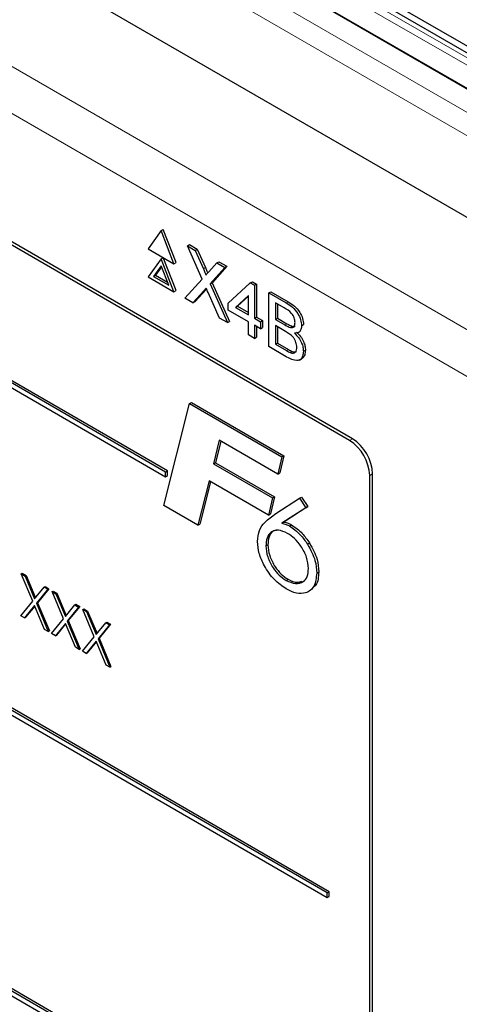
# Paper-space layout 'Blatt4' of a CAD drawing. Header units: millimetres. Extents: x 5 to 418, y 2 to 292.
# Tile 34 of 77: x 97.9 to 105.58, y 166.05 to 183.25. Entities that reach past the tile are written whole.
import ezdxf

# ---------------------------------------------------------------- set-up
doc = ezdxf.new("R2010")
doc.units = ezdxf.units.MM

psp = doc.layouts.new('Blatt4')

# ---------------------------------------------------------------- linework, layer by layer
at = {"color": 7, "linetype": 'Continuous', "lineweight": 25}
for p, q in [((80.945, 196.341), (113.793, 177.377)), ((80.468, 194.371), (113.21, 175.469)), ((110.446, 179.939), (87.995, 192.899)), ((110.731, 179.893), (88.769, 192.572)), ((103.715, 175.929), (85.861, 186.236)), ((103.665, 175.899), (85.987, 186.104)), ((100.447, 175.348), (89.487, 181.675)), ((89.487, 181.593), (100.447, 175.266)), ((100.483, 175.368), (89.523, 181.696)), ((100.372, 179.564), (100.147, 179.245)), ((100.372, 179.564), (100.407, 179.585)), ((100.596, 178.986), (100.372, 179.564)), ((100.632, 179.006), (100.407, 179.585)), ((100.147, 179.245), (100.596, 178.986)), ((100.83, 179.3), (100.865, 179.32)), ((101.089, 178.717), (100.83, 179.3)), ((100.83, 179.3), (100.968, 179.22)), ((100.865, 179.32), (101.004, 179.24)), ((100.968, 179.22), (101.004, 179.24)), ((100.968, 179.22), (101.11, 178.9)), ((101.004, 179.24), (101.145, 178.921)), ((100.372, 179.074), (100.147, 178.755)), ((100.372, 179.074), (100.407, 179.095)), ((100.596, 178.496), (100.372, 179.074)), ((100.632, 178.516), (100.407, 179.095)), ((100.596, 178.986), (100.632, 179.006)), ((101.205, 178.845), (101.347, 179.001)), ((101.347, 179.001), (101.382, 179.022)), ((101.347, 179.001), (101.487, 178.921)), ((101.382, 179.022), (101.522, 178.941)), ((100.372, 178.952), (100.239, 178.763)), ((100.379, 178.933), (100.274, 178.784)), ((100.504, 178.61), (100.372, 178.952)), ((101.487, 178.921), (101.228, 178.635)), ((101.522, 178.941), (101.263, 178.655)), ((101.487, 178.921), (101.522, 178.941)), ((100.147, 178.755), (100.596, 178.496)), ((100.239, 178.763), (100.274, 178.784)), ((100.239, 178.763), (100.504, 178.61)), ((100.274, 178.784), (100.484, 178.663)), ((100.788, 178.385), (101.089, 178.717)), ((101.228, 178.635), (101.263, 178.655)), ((101.263, 178.655), (101.564, 177.978)), ((101.545, 178.297), (101.93, 178.653)), ((101.93, 178.653), (101.966, 178.673)), ((101.93, 178.653), (102.003, 178.61)), ((101.966, 178.673), (102.039, 178.631)), ((100.596, 178.496), (100.632, 178.516)), ((101.121, 178.516), (100.928, 178.304)), ((101.156, 178.537), (100.964, 178.324)), ((101.165, 178.546), (101.156, 178.537)), ((101.39, 178.037), (101.192, 178.483)), ((101.228, 178.635), (101.529, 177.958)), ((102.003, 178.61), (102.039, 178.631)), ((102.003, 178.61), (102.003, 178.033)), ((102.039, 178.631), (102.039, 178.053)), ((102.254, 178.478), (102.289, 178.498)), ((102.254, 177.539), (102.254, 178.478)), ((102.254, 178.478), (102.558, 178.302)), ((102.289, 178.498), (102.593, 178.323)), ((100.928, 178.304), (100.788, 178.385)), ((100.928, 178.304), (100.964, 178.324)), ((101.899, 178.431), (101.673, 178.223)), ((101.899, 178.419), (101.709, 178.244)), ((101.899, 178.093), (101.899, 178.431)), ((102.523, 178.214), (102.368, 178.304)), ((102.368, 178.304), (102.368, 178.015)), ((101.545, 178.177), (101.545, 178.297)), ((101.899, 177.972), (101.545, 178.177)), ((101.673, 178.223), (101.709, 178.244)), ((101.673, 178.223), (101.899, 178.093)), ((101.709, 178.244), (101.899, 178.134)), ((102.404, 178.283), (102.404, 178.035)), ((101.529, 177.958), (101.39, 178.037)), ((101.529, 177.958), (101.564, 177.978)), ((101.899, 177.744), (101.899, 177.972)), ((102.003, 178.033), (102.039, 178.053)), ((102.003, 178.033), (102.108, 177.972)), ((102.039, 178.053), (102.143, 177.993)), ((102.108, 177.972), (102.143, 177.993)), ((102.108, 177.972), (102.108, 177.852)), ((102.143, 177.993), (102.143, 177.872)), ((102.368, 178.015), (102.404, 178.035)), ((102.368, 178.015), (102.536, 177.918)), ((102.404, 178.035), (102.571, 177.938)), ((103.276, 167.999), (86.305, 177.796)), ((103.311, 168.02), (86.341, 177.817)), ((102.108, 177.852), (102.003, 177.912)), ((102.003, 177.912), (102.003, 177.683)), ((102.039, 177.892), (102.039, 177.704)), ((102.108, 177.852), (102.143, 177.872)), ((102.547, 177.803), (102.368, 177.906)), ((102.368, 177.906), (102.368, 177.581)), ((102.404, 177.886), (102.404, 177.602)), ((102.634, 177.872), (102.669, 177.893)), ((102.768, 177.784), (102.808, 177.807)), ((102.827, 177.904), (102.862, 177.924)), ((86.305, 177.715), (103.276, 167.918)), ((102.003, 177.683), (101.899, 177.744)), ((102.003, 177.683), (102.039, 177.704)), ((102.559, 177.363), (102.254, 177.539)), ((102.368, 177.581), (102.404, 177.602)), ((102.368, 177.581), (102.561, 177.47)), ((102.404, 177.602), (102.596, 177.491)), ((102.63, 177.434), (102.665, 177.455)), ((102.858, 177.459), (102.894, 177.479)), ((102.789, 177.304), (102.828, 177.327)), ((100.418, 174.762), (100.869, 176.543)), ((100.869, 176.543), (100.904, 176.563)), ((100.869, 176.543), (102.48, 175.613)), ((100.904, 176.563), (102.515, 175.633)), ((101.388, 175.903), (101.284, 175.492)), ((102.411, 175.312), (101.388, 175.903)), ((101.414, 175.888), (101.319, 175.512)), ((102.48, 175.613), (102.411, 175.312)), ((102.515, 175.633), (102.447, 175.332)), ((102.48, 175.613), (102.515, 175.633)), ((101.284, 175.492), (101.319, 175.512)), ((101.284, 175.492), (102.316, 174.896)), ((101.319, 175.512), (102.352, 174.916)), ((100.447, 175.348), (100.483, 175.368)), ((100.447, 175.266), (100.447, 175.348)), ((100.447, 175.266), (100.483, 175.287)), ((100.483, 175.287), (100.483, 175.368)), ((102.411, 175.312), (102.447, 175.332)), ((104.018, 158.956), (104.018, 175.287)), ((104.069, 158.781), (104.069, 175.316)), ((101.209, 175.195), (101.012, 174.419)), ((101.235, 175.18), (101.048, 174.439)), ((102.247, 174.595), (101.209, 175.195)), ((102.316, 174.896), (102.247, 174.595)), ((102.352, 174.916), (102.283, 174.616)), ((102.316, 174.896), (102.352, 174.916)), ((102.377, 174.622), (102.792, 174.89)), ((102.792, 174.89), (102.827, 174.911)), ((102.792, 174.89), (102.9, 174.725)), ((102.827, 174.911), (102.935, 174.745)), ((101.012, 174.419), (100.418, 174.762)), ((102.9, 174.725), (102.483, 174.454)), ((102.935, 174.745), (102.518, 174.475)), ((102.9, 174.725), (102.935, 174.745)), ((102.247, 174.595), (102.283, 174.616)), ((101.012, 174.419), (101.048, 174.439)), ((102.483, 174.454), (102.518, 174.475)), ((102.616, 174.406), (102.651, 174.426)), ((102.203, 174.059), (102.238, 174.08)), ((102.93, 174.089), (102.966, 174.11)), ((97.926, 173.57), (97.944, 173.581)), ((97.926, 173.57), (97.992, 173.532)), ((98.126, 173.095), (97.926, 173.57)), ((97.944, 173.581), (98.009, 173.543)), ((97.992, 173.532), (98.009, 173.543)), ((97.992, 173.532), (98.158, 173.136)), ((98.009, 173.543), (98.173, 173.153)), ((103.091, 173.585), (103.126, 173.606)), ((98.158, 173.136), (98.325, 173.34)), ((98.325, 173.34), (98.343, 173.35)), ((98.325, 173.34), (98.391, 173.302)), ((98.343, 173.35), (98.409, 173.312)), ((102.555, 173.457), (102.59, 173.477)), ((98.391, 173.302), (98.191, 173.057)), ((98.409, 173.312), (98.209, 173.067)), ((98.391, 173.302), (98.409, 173.312)), ((98.464, 173.26), (98.482, 173.27)), ((98.464, 173.26), (98.53, 173.222)), ((98.664, 172.784), (98.464, 173.26)), ((98.482, 173.27), (98.548, 173.232)), ((98.53, 173.222), (98.548, 173.232)), ((98.53, 173.222), (98.697, 172.825)), ((98.548, 173.232), (98.711, 172.843)), ((97.918, 172.84), (98.126, 173.095)), ((98.158, 173.017), (97.984, 172.802)), ((98.162, 173.009), (98.001, 172.812)), ((98.333, 172.6), (98.158, 173.017)), ((98.191, 173.057), (98.209, 173.067)), ((98.191, 173.057), (98.399, 172.562)), ((98.209, 173.067), (98.417, 172.573)), ((98.697, 172.825), (98.864, 173.029)), ((98.929, 172.991), (98.73, 172.746)), ((98.947, 173.001), (98.748, 172.756)), ((98.864, 173.029), (98.881, 173.039)), ((98.864, 173.029), (98.929, 172.991)), ((98.881, 173.039), (98.947, 173.001)), ((98.929, 172.991), (98.947, 173.001)), ((103.276, 163.1), (86.305, 172.897)), ((86.305, 172.815), (103.276, 163.018)), ((103.311, 163.12), (86.341, 172.917)), ((97.984, 172.802), (97.918, 172.84)), ((97.984, 172.802), (98.001, 172.812)), ((99.003, 172.949), (99.021, 172.959)), ((99.003, 172.949), (99.069, 172.911)), ((99.202, 172.473), (99.003, 172.949)), ((99.021, 172.959), (99.086, 172.921)), ((99.069, 172.911), (99.086, 172.921)), ((99.069, 172.911), (99.235, 172.514)), ((99.086, 172.921), (99.25, 172.532)), ((98.456, 172.529), (98.664, 172.784)), ((98.697, 172.706), (98.522, 172.491)), ((98.7, 172.698), (98.54, 172.502)), ((98.872, 172.29), (98.697, 172.706)), ((98.73, 172.746), (98.748, 172.756)), ((98.73, 172.746), (98.938, 172.252)), ((98.748, 172.756), (98.955, 172.262)), ((99.235, 172.514), (99.402, 172.718)), ((99.468, 172.68), (99.268, 172.435)), ((99.486, 172.69), (99.286, 172.446)), ((99.402, 172.718), (99.42, 172.729)), ((99.402, 172.718), (99.468, 172.68)), ((99.42, 172.729), (99.486, 172.69)), ((99.468, 172.68), (99.486, 172.69)), ((98.399, 172.562), (98.333, 172.6)), ((98.399, 172.562), (98.417, 172.573)), ((98.522, 172.491), (98.456, 172.529)), ((98.522, 172.491), (98.54, 172.502)), ((98.995, 172.219), (99.202, 172.473)), ((98.938, 172.252), (98.872, 172.29)), ((99.235, 172.395), (99.061, 172.18)), ((99.239, 172.387), (99.078, 172.191)), ((99.41, 171.979), (99.235, 172.395)), ((99.268, 172.435), (99.286, 172.446)), ((99.268, 172.435), (99.476, 171.941)), ((99.286, 172.446), (99.494, 171.951)), ((98.938, 172.252), (98.955, 172.262)), ((99.061, 172.18), (98.995, 172.219)), ((99.061, 172.18), (99.078, 172.191)), ((99.476, 171.941), (99.41, 171.979)), ((99.476, 171.941), (99.494, 171.951)), ((103.276, 167.999), (103.311, 168.02)), ((103.276, 167.918), (103.276, 167.999)), ((103.311, 167.938), (103.311, 168.02)), ((103.276, 167.918), (103.311, 167.938))]:
    psp.add_line(p, q, dxfattribs=at)
at = {"color": 7, "linetype": 'Continuous', "lineweight": 18}
for p, q in [((80.644, 196.106), (113.387, 177.204)), ((113.21, 176.898), (80.468, 195.799)), ((83.999, 190.373), (106.285, 177.507)), ((105.931, 176.895), (83.645, 189.76)), ((98.614, 186.557), (114.114, 177.61)), ((110.321, 179.926), (98.724, 186.621)), ((113.937, 177.307), (98.435, 186.257)), ((101.11, 178.9), (101.145, 178.921)), ((101.121, 178.516), (101.156, 178.537)), ((102.558, 178.302), (102.593, 178.323)), ((102.536, 177.918), (102.571, 177.938)), ((102.561, 177.47), (102.596, 177.491)), ((103.665, 175.899), (103.715, 175.929)), ((104.018, 175.287), (104.069, 175.316))]:
    psp.add_line(p, q, dxfattribs=at)
at = {"color": 7, "linetype": 'Continuous', "lineweight": 25}
for centre, start, end in [((103.251, 175.252), 2.6061, 57.3934), ((103.301, 175.281), 2.6048, 57.3946)]:
    psp.add_arc(centre, 0.768, start, end, dxfattribs=at)
for points, knots in [([(101.11, 178.9), (101.119, 178.879), (101.132, 178.849), (101.148, 178.811), (101.151, 178.795), (101.152, 178.786)], [0, 0, 0, 0, 0.561348, 0.781743, 1, 1, 1, 1]), ([(101.145, 178.921), (101.154, 178.9), (101.167, 178.87), (101.181, 178.837), (101.184, 178.825), (101.184, 178.822)], [0, 0, 0, 0, 0.6469336, 0.9009319, 1, 1, 1, 1]), ([(101.152, 178.786), (101.162, 178.797), (101.18, 178.817), (101.198, 178.837), (101.205, 178.845)], [0, 0, 0, 0, 0.560001, 1, 1, 1, 1]), ([(101.159, 178.559), (101.152, 178.551), (101.139, 178.537), (101.126, 178.522), (101.121, 178.516)], [0, 0, 0, 0, 0.560026, 1, 1, 1, 1]), ([(101.192, 178.483), (101.186, 178.497), (101.175, 178.522), (101.164, 178.548), (101.159, 178.559)], [0, 0, 0, 0, 0.56005, 1, 1, 1, 1]), ([(102.558, 178.302), (102.594, 178.28), (102.666, 178.236), (102.76, 178.13), (102.816, 178.008), (102.823, 177.938), (102.827, 177.904)], [0, 0, 0, 0, 0.281117, 0.560019, 0.780112, 1, 1, 1, 1]), ([(102.593, 178.323), (102.629, 178.301), (102.701, 178.256), (102.795, 178.15), (102.851, 178.028), (102.859, 177.959), (102.862, 177.924)], [0, 0, 0, 0, 0.281117, 0.560019, 0.780112, 1, 1, 1, 1]), ([(102.712, 177.958), (102.71, 177.985), (102.706, 178.026), (102.681, 178.083), (102.626, 178.159), (102.569, 178.19), (102.523, 178.214)], [0, 0, 0, 0, 0.249525, 0.37504, 0.50026, 1, 1, 1, 1]), ([(102.634, 177.872), (102.647, 177.871), (102.672, 177.868), (102.706, 177.894), (102.71, 177.934), (102.712, 177.958)], [0, 0, 0, 0, 0.280881, 0.561069, 1, 1, 1, 1]), ([(102.536, 177.918), (102.554, 177.907), (102.587, 177.888), (102.619, 177.877), (102.634, 177.872)], [0, 0, 0, 0, 0.560394, 1, 1, 1, 1]), ([(102.743, 177.527), (102.741, 177.555), (102.737, 177.598), (102.711, 177.658), (102.656, 177.74), (102.595, 177.775), (102.547, 177.803)], [0, 0, 0, 0, 0.249789, 0.37553, 0.501149, 1, 1, 1, 1]), ([(102.571, 177.938), (102.59, 177.928), (102.623, 177.909), (102.655, 177.898), (102.669, 177.893)], [0, 0, 0, 0, 0.560394, 1, 1, 1, 1]), ([(102.669, 177.893), (102.683, 177.89), (102.701, 177.887), (102.712, 177.897), (102.715, 177.9)], [0, 0, 0, 0, 0.753827, 1, 1, 1, 1]), ([(102.827, 177.904), (102.825, 177.881), (102.82, 177.835), (102.781, 177.78), (102.734, 177.775), (102.705, 177.772)], [0, 0, 0, 0, 0.28035, 0.560812, 1, 1, 1, 1]), ([(102.74, 177.792), (102.764, 177.769), (102.811, 177.722), (102.861, 177.634), (102.889, 177.55), (102.892, 177.503), (102.894, 177.479)], [0, 0, 0, 0, 0.280211, 0.559672, 0.779703, 1, 1, 1, 1]), ([(102.705, 177.772), (102.729, 177.748), (102.776, 177.701), (102.826, 177.614), (102.854, 177.529), (102.857, 177.482), (102.858, 177.459)], [0, 0, 0, 0, 0.280211, 0.559672, 0.779703, 1, 1, 1, 1]), ([(102.858, 177.459), (102.856, 177.429), (102.851, 177.37), (102.811, 177.31), (102.716, 177.279), (102.624, 177.328), (102.559, 177.363)], [0, 0, 0, 0, 0.187136, 0.374316, 0.560788, 1, 1, 1, 1]), ([(102.561, 177.47), (102.574, 177.463), (102.597, 177.449), (102.62, 177.439), (102.63, 177.434)], [0, 0, 0, 0, 0.5600911, 1, 1, 1, 1]), ([(102.596, 177.491), (102.609, 177.483), (102.632, 177.47), (102.655, 177.459), (102.665, 177.455)], [0, 0, 0, 0, 0.5600911, 1, 1, 1, 1]), ([(102.63, 177.434), (102.648, 177.429), (102.684, 177.419), (102.721, 177.44), (102.741, 177.479), (102.743, 177.511), (102.743, 177.527)], [0, 0, 0, 0, 0.280276, 0.55902, 0.779405, 1, 1, 1, 1]), ([(102.665, 177.455), (102.684, 177.449), (102.712, 177.439), (102.731, 177.452), (102.737, 177.456)], [0, 0, 0, 0, 0.658879, 1, 1, 1, 1]), ([(102.894, 177.479), (102.891, 177.45), (102.885, 177.393), (102.859, 177.34), (102.832, 177.333), (102.826, 177.331)], [0, 0, 0, 0, 0.444745, 0.889595, 1, 1, 1, 1]), ([(102.058, 174.135), (102.064, 174.204), (102.077, 174.344), (102.2, 174.5), (102.31, 174.575), (102.377, 174.622)], [0, 0, 0, 0, 0.279365, 0.559157, 1, 1, 1, 1]), ([(102.483, 174.454), (102.507, 174.449), (102.55, 174.439), (102.596, 174.416), (102.616, 174.406)], [0, 0, 0, 0, 0.560132, 1, 1, 1, 1]), ([(102.518, 174.475), (102.542, 174.469), (102.586, 174.46), (102.631, 174.437), (102.651, 174.426)], [0, 0, 0, 0, 0.560132, 1, 1, 1, 1]), ([(102.616, 174.406), (102.68, 174.361), (102.796, 174.281), (102.889, 174.148), (102.93, 174.089)], [0, 0, 0, 0, 0.559283, 1, 1, 1, 1]), ([(102.651, 174.426), (102.716, 174.382), (102.832, 174.302), (102.925, 174.168), (102.966, 174.11)], [0, 0, 0, 0, 0.559283, 1, 1, 1, 1]), ([(102.583, 174.278), (102.527, 174.303), (102.415, 174.353), (102.29, 174.306), (102.213, 174.206), (102.206, 174.108), (102.203, 174.059)], [0, 0, 0, 0, 0.2795577, 0.559295, 0.7795259, 1, 1, 1, 1]), ([(102.399, 174.335), (102.373, 174.329), (102.31, 174.317), (102.25, 174.224), (102.242, 174.128), (102.238, 174.08)], [0, 0, 0, 0, 0.266555, 0.633075, 1, 1, 1, 1]), ([(102.946, 173.664), (102.94, 173.729), (102.928, 173.858), (102.826, 174.048), (102.707, 174.195), (102.624, 174.25), (102.583, 174.278)], [0, 0, 0, 0, 0.2794799, 0.5590968, 0.7794326, 1, 1, 1, 1]), ([(102.56, 173.307), (102.488, 173.357), (102.345, 173.455), (102.178, 173.69), (102.073, 173.93), (102.063, 174.067), (102.058, 174.135)], [0, 0, 0, 0, 0.280044, 0.559693, 0.779777, 1, 1, 1, 1]), ([(102.203, 174.059), (102.208, 173.996), (102.22, 173.87), (102.317, 173.683), (102.433, 173.539), (102.514, 173.484), (102.555, 173.457)], [0, 0, 0, 0, 0.27964, 0.559188, 0.77952, 1, 1, 1, 1]), ([(102.238, 174.08), (102.244, 174.017), (102.255, 173.891), (102.352, 173.704), (102.469, 173.559), (102.55, 173.505), (102.59, 173.477)], [0, 0, 0, 0, 0.27964, 0.559188, 0.77952, 1, 1, 1, 1]), ([(102.93, 174.089), (102.982, 173.993), (103.076, 173.822), (103.086, 173.658), (103.091, 173.585)], [0, 0, 0, 0, 0.558733, 1, 1, 1, 1]), ([(102.966, 174.11), (103.018, 174.014), (103.111, 173.842), (103.122, 173.678), (103.126, 173.606)], [0, 0, 0, 0, 0.558733, 1, 1, 1, 1]), ([(102.555, 173.457), (102.611, 173.433), (102.724, 173.384), (102.855, 173.418), (102.936, 173.516), (102.942, 173.615), (102.946, 173.664)], [0, 0, 0, 0, 0.279639, 0.559729, 0.779659, 1, 1, 1, 1]), ([(103.091, 173.585), (103.082, 173.502), (103.064, 173.335), (102.915, 173.229), (102.741, 173.219), (102.62, 173.278), (102.56, 173.307)], [0, 0, 0, 0, 0.27942, 0.558996, 0.779371, 1, 1, 1, 1]), ([(103.126, 173.606), (103.121, 173.517), (103.114, 173.391), (103.038, 173.343), (103.016, 173.329)], [0, 0, 0, 0, 0.70394, 1, 1, 1, 1]), ([(102.59, 173.477), (102.648, 173.45), (102.738, 173.407), (102.807, 173.432), (102.832, 173.442)], [0, 0, 0, 0, 0.637826, 1, 1, 1, 1])]:
    psp.add_open_spline(points, degree=3, knots=knots, dxfattribs=at)

doc.saveas('drawing.dxf')
